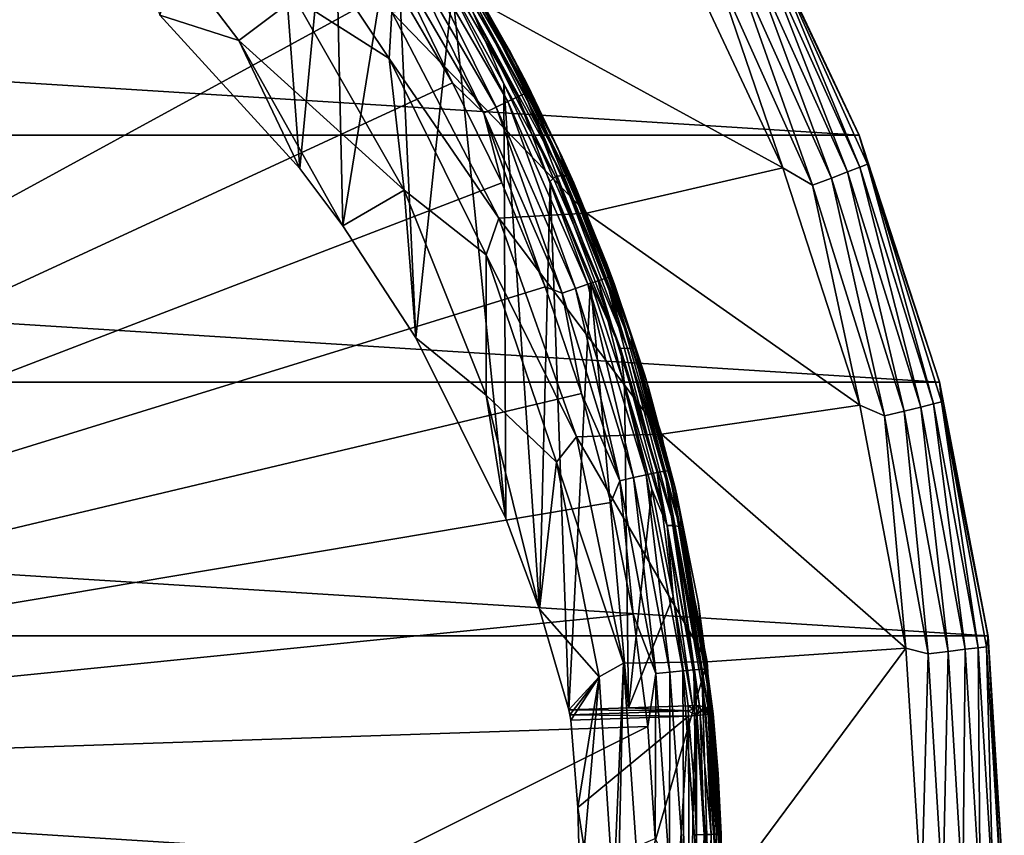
# Model space of a CAD drawing. Header units: metres. Extents: x -25 to 33, y -129 to 30.
# Tile 76 of 84: x 13 to 25, y 1 to 11. Entities that reach past the tile are written whole.
import ezdxf

# ---------------------------------------------------------------- set-up
doc = ezdxf.new("R2010")
doc.units = ezdxf.units.M
doc.layers.add('solid_BIDET-ACTIVO_SW0001', color=7, linetype='CONTINUOUS')

msp = doc.modelspace()

# ---------------------------------------------------------------- linework, layer by layer
at = {"layer": 'solid_BIDET-ACTIVO_SW0001'}
for points in [[(16.011562, 14.017381, 113.576775), (16.404495, 8.765322, 111.122856), (14.714641, 10.617585, 112.013123)], [(16.011562, 14.017381, 113.576775), (16.809004, 13.037767, 113.107475), (16.404495, 8.765322, 111.122856)], [(16.809004, 13.037767, 113.107475), (16.924826, 8.076118, 110.793335), (16.404495, 8.765322, 111.122856)], [(16.809004, 13.037767, 113.107475), (17.557573, 12.000387, 112.612038), (16.924826, 8.076118, 110.793335)], [(14.119594, 12.346813, 110.7864), (15.667853, 10.311406, 110.7864), (16.344995, 10.822946, 108.594879)], [(14.714641, 10.617585, 112.013123), (15.667853, 10.311406, 110.7864), (14.119594, 12.346813, 110.7864)], [(16.344995, 10.822946, 108.594879), (17.482912, 10.093764, 106.319153), (16.015842, 12.289389, 106.319153)], [(17.513838, 10.652752, 104), (16.015842, 12.289389, 106.319153), (17.482912, 10.093764, 106.319153)], [(-23.150644, 9.168094, 9), (-21.818834, 11.996104, 9), (23.150562, 9.168302, 9)], [(-21.818834, 11.996104, 9), (21.818703, 11.996344, 9), (23.150562, 9.168302, 9)], [(17.557573, 12.000387, 112.612038), (17.804888, 6.725285, 110.149712), (16.924826, 8.076118, 110.793335)], [(17.557573, 12.000387, 112.612038), (18.246012, 10.914783, 112.095093), (17.804888, 6.725285, 110.149712)], [(21.820036, 11.995667, 13), (23.150562, 9.168302, 9), (21.818703, 11.996344, 9)], [(21.820036, 11.995667, 13), (23.151434, 9.166302, 13), (23.150562, 9.168302, 9)], [(22.017923, 11.555898, 13.257808), (23.151434, 9.166302, 13), (21.820036, 11.995667, 13)], [(17.899942, 11.777894, 135.079788), (17.818096, 11.727866, 135.237656), (19.032341, 9.632565, 135.290344)], [(17.94829, 11.805637, 134.911224), (17.899942, 11.777894, 135.079788), (19.119747, 9.672381, 135.132431)], [(19.119747, 9.672381, 135.132431), (17.899942, 11.777894, 135.079788), (19.032341, 9.632565, 135.290344)], [(19.171329, 9.693797, 134.963806), (18.238737, 11.384134, 134.756531), (17.94829, 11.805637, 134.911224)], [(19.171329, 9.693797, 134.963806), (17.94829, 11.805637, 134.911224), (19.119747, 9.672381, 135.132431)], [(17.706732, 11.657838, 135.370926), (17.574783, 11.573426, 135.468903), (18.77236, 9.507555, 135.521561)], [(17.818096, 11.727866, 135.237656), (17.706732, 11.657838, 135.370926), (18.913361, 9.576112, 135.42363)], [(18.913361, 9.576112, 135.42363), (17.706732, 11.657838, 135.370926), (18.77236, 9.507555, 135.521561)], [(19.032341, 9.632565, 135.290344), (17.818096, 11.727866, 135.237656), (18.913361, 9.576112, 135.42363)], [(17.574783, 11.573426, 135.468903), (17.43387, 11.482157, 135.526794), (18.621775, 9.433045, 135.579361)], [(18.77236, 9.507555, 135.521561), (17.574783, 11.573426, 135.468903), (18.621775, 9.433045, 135.579361)], [(22.017923, 11.555898, 13.257808), (21.929573, 11.509528, 13.49932), (23.157003, 8.782292, 13.49932)], [(23.250298, 8.817675, 13.257808), (22.017923, 11.555898, 13.257808), (23.157003, 8.782292, 13.49932)], [(23.250298, 8.817675, 13.257808), (23.151434, 9.166302, 13), (22.017923, 11.555898, 13.257808)], [(17.43387, 11.482157, 135.526794), (17.570076, 10.962719, 135.556625), (18.24419, 9.79999, 135.586609)], [(18.621775, 9.433045, 135.579361), (17.43387, 11.482157, 135.526794), (18.24419, 9.79999, 135.586609)], [(18.617868, 10.751722, 14), (22.229818, 8.777141, 14), (20.953621, 11.494494, 14)], [(21.391571, 11.227163, 13.965926), (20.953621, 11.494494, 14), (22.229818, 8.777141, 14)], [(21.788839, 11.435665, 13.706737), (21.605328, 11.339351, 13.865894), (22.814608, 8.65244, 13.865894)], [(21.929573, 11.509528, 13.49932), (21.788839, 11.435665, 13.706737), (23.00839, 8.725931, 13.706737)], [(23.00839, 8.725931, 13.706737), (21.788839, 11.435665, 13.706737), (22.814608, 8.65244, 13.865894)], [(23.157003, 8.782292, 13.49932), (21.929573, 11.509528, 13.49932), (23.00839, 8.725931, 13.706737)], [(18.514748, 10.929508, 112.360771), (18.238737, 11.384134, 134.756531), (18.944344, 10.166704, 134.786636)], [(19.171329, 9.693797, 134.963806), (18.944344, 10.166704, 134.786636), (18.238737, 11.384134, 134.756531)], [(21.605328, 11.339351, 13.865894), (21.391571, 11.227163, 13.965926), (22.588888, 8.566835, 13.965926)], [(22.814608, 8.65244, 13.865894), (21.605328, 11.339351, 13.865894), (22.588888, 8.566835, 13.965926)], [(22.588888, 8.566835, 13.965926), (21.391571, 11.227163, 13.965926), (22.229818, 8.777141, 14)], [(18.405643, 11.108441, 112.409065), (18.514748, 10.929508, 112.360771), (19.144762, 9.784073, 111.826241)], [(18.405643, 11.108441, 112.409065), (19.144762, 9.784073, 111.826241), (19.519709, 9.003946, 111.410469)], [(18.405643, 11.108441, 112.409065), (19.519709, 9.003946, 111.410469), (18.625319, 10.682788, 112.114761)], [(-0.375807, 10.940214, 135.542542), (-0.04595, 1.337608, 135.848923), (17.570076, 10.962719, 135.556625)], [(-0.04595, 1.337608, 135.848923), (18.24419, 9.79999, 135.586609), (17.570076, 10.962719, 135.556625)], [(19.144762, 9.784073, 111.826241), (18.514748, 10.929508, 112.360771), (18.944344, 10.166704, 134.786636)], [(15.667853, 10.311406, 110.7864), (17.661781, 8.506261, 108.594879), (16.344995, 10.822946, 108.594879)], [(16.344995, 10.822946, 108.594879), (17.661781, 8.506261, 108.594879), (17.482912, 10.093764, 106.319153)], [(18.246012, 10.914783, 112.095093), (18.889509, 4.544341, 109.115959), (17.804888, 6.725285, 110.149712)], [(18.246012, 10.914783, 112.095093), (18.865223, 9.787815, 111.559975), (18.889509, 4.544341, 109.115959)], [(18.486427, 10.663653, 111.988266), (18.865223, 9.787815, 111.559975), (18.246012, 10.914783, 112.095093)], [(19.863398, 8.227724, 104), (18.618, 10.751495, 104), (17.513838, 10.652752, 104)], [(18.617868, 10.751722, 14), (19.863317, 8.227916, 14), (22.229818, 8.777141, 14)], [(18.618, 10.751495, 104), (19.863317, 8.227916, 14), (18.617868, 10.751722, 14)], [(19.863398, 8.227724, 104), (19.863317, 8.227916, 14), (18.618, 10.751495, 104)], [(14.714641, 10.617585, 112.013123), (16.404495, 8.765322, 111.122856), (15.667853, 10.311406, 110.7864)], [(18.802216, 8.168575, 104), (17.513838, 10.652752, 104), (17.482912, 10.093764, 106.319153)], [(19.863398, 8.227724, 104), (17.513838, 10.652752, 104), (18.802216, 8.168575, 104)], [(18.562567, 10.68205, 112.04097), (19.568958, 8.681048, 111.092331), (18.486427, 10.663653, 111.988266)], [(18.486427, 10.663653, 111.988266), (19.489363, 8.669517, 111.042877), (18.865223, 9.787815, 111.559975)], [(19.568958, 8.681048, 111.092331), (19.489363, 8.669517, 111.042877), (18.486427, 10.663653, 111.988266)], [(18.562567, 10.68205, 112.04097), (18.625319, 10.682788, 112.114761), (19.634531, 8.676174, 111.16346)], [(18.562567, 10.68205, 112.04097), (19.634531, 8.676174, 111.16346), (19.568958, 8.681048, 111.092331)], [(19.519709, 9.003946, 111.410469), (19.634531, 8.676174, 111.16346), (18.625319, 10.682788, 112.114761)], [(15.667853, 10.311406, 110.7864), (16.924826, 8.076118, 110.793335), (17.661781, 8.506261, 108.594879)], [(16.404495, 8.765322, 111.122856), (16.924826, 8.076118, 110.793335), (15.667853, 10.311406, 110.7864)], [(17.661781, 8.506261, 108.594879), (18.650845, 7.725433, 106.319153), (17.482912, 10.093764, 106.319153)], [(18.802216, 8.168575, 104), (17.482912, 10.093764, 106.319153), (18.650845, 7.725433, 106.319153)], [(19.144762, 9.784073, 111.826241), (18.944344, 10.166704, 134.786636), (19.568806, 8.90572, 134.82048)], [(19.171329, 9.693797, 134.963806), (19.568806, 8.90572, 134.82048), (18.944344, 10.166704, 134.786636)], [(-0.04595, 1.337608, 135.848923), (18.840616, 8.593383, 135.62027), (18.24419, 9.79999, 135.586609)], [(18.621775, 9.433045, 135.579361), (18.24419, 9.79999, 135.586609), (18.840616, 8.593383, 135.62027)], [(18.865223, 9.787815, 111.559975), (19.295485, 3.450228, 108.599564), (18.889509, 4.544341, 109.115959)], [(18.865223, 9.787815, 111.559975), (19.421999, 8.611815, 111.003006), (19.295485, 3.450228, 108.599564)], [(19.489363, 8.669517, 111.042877), (19.421999, 8.611815, 111.003006), (18.865223, 9.787815, 111.559975)], [(19.707186, 8.595166, 111.270058), (19.144762, 9.784073, 111.826241), (19.568806, 8.90572, 134.82048)], [(19.519709, 9.003946, 111.410469), (19.144762, 9.784073, 111.826241), (19.707186, 8.595166, 111.270058)], [(19.032341, 9.632565, 135.290344), (18.913361, 9.576112, 135.42363), (19.87604, 7.371498, 135.487701)], [(19.119747, 9.672381, 135.132431), (19.032341, 9.632565, 135.290344), (20.001127, 7.413568, 135.354385)], [(20.001127, 7.413568, 135.354385), (19.032341, 9.632565, 135.290344), (19.87604, 7.371498, 135.487701)], [(19.171329, 9.693797, 134.963806), (19.119747, 9.672381, 135.132431), (20.092936, 7.442553, 135.196365)], [(20.092936, 7.442553, 135.196365), (19.119747, 9.672381, 135.132431), (20.001127, 7.413568, 135.354385)], [(20.147001, 7.457238, 135.027618), (19.568806, 8.90572, 134.82048), (19.171329, 9.693797, 134.963806)], [(20.147001, 7.457238, 135.027618), (19.171329, 9.693797, 134.963806), (20.092936, 7.442553, 135.196365)], [(18.77236, 9.507555, 135.521561), (18.621775, 9.433045, 135.579361), (19.569344, 7.26295, 135.643188)], [(18.913361, 9.576112, 135.42363), (18.77236, 9.507555, 135.521561), (19.727743, 7.319726, 135.585556)], [(19.727743, 7.319726, 135.585556), (18.77236, 9.507555, 135.521561), (19.569344, 7.26295, 135.643188)], [(19.87604, 7.371498, 135.487701), (18.913361, 9.576112, 135.42363), (19.727743, 7.319726, 135.585556)], [(18.621775, 9.433045, 135.579361), (18.840616, 8.593383, 135.62027), (19.362753, 7.340106, 135.658005)], [(19.569344, 7.26295, 135.643188), (18.621775, 9.433045, 135.579361), (19.362753, 7.340106, 135.658005)], [(-24.117872, 6.189526, 9), (-23.150644, 9.168094, 9), (24.117832, 6.189676, 9)], [(-23.150644, 9.168094, 9), (23.150562, 9.168302, 9), (24.117832, 6.189676, 9)], [(23.151434, 9.166302, 13), (24.117832, 6.189676, 9), (23.150562, 9.168302, 9)], [(23.151434, 9.166302, 13), (24.117722, 6.192378, 13), (24.117832, 6.189676, 9)], [(23.250298, 8.817675, 13.257808), (24.117722, 6.192378, 13), (23.151434, 9.166302, 13)], [(19.519709, 9.003946, 111.410469), (19.707186, 8.595166, 111.270058), (20.197964, 7.368327, 110.697395)], [(19.519709, 9.003946, 111.410469), (20.197964, 7.368327, 110.697395), (20.388037, 6.80558, 110.372055)], [(19.519709, 9.003946, 111.410469), (20.388037, 6.80558, 110.372055), (19.634531, 8.676174, 111.16346)], [(19.707186, 8.595166, 111.270058), (19.568806, 8.90572, 134.82048), (20.109409, 7.606688, 134.858215)], [(20.147001, 7.457238, 135.027618), (20.109409, 7.606688, 134.858215), (19.568806, 8.90572, 134.82048)], [(23.250298, 8.817675, 13.257808), (23.157003, 8.782292, 13.49932), (24.046751, 5.926992, 13.49932)], [(24.143629, 5.950871, 13.257808), (23.250298, 8.817675, 13.257808), (24.046751, 5.926992, 13.49932)], [(24.143629, 5.950871, 13.257808), (24.117722, 6.192378, 13), (23.250298, 8.817675, 13.257808)], [(19.489363, 8.669517, 111.042877), (20.273375, 6.59524, 110.063644), (19.421999, 8.611815, 111.003006)], [(19.568958, 8.681048, 111.092331), (20.355618, 6.599771, 110.109795), (19.489363, 8.669517, 111.042877)], [(20.355618, 6.599771, 110.109795), (20.273375, 6.59524, 110.063644), (19.489363, 8.669517, 111.042877)], [(19.568958, 8.681048, 111.092331), (19.634531, 8.676174, 111.16346), (20.423357, 6.589172, 110.178223)], [(19.568958, 8.681048, 111.092331), (20.423357, 6.589172, 110.178223), (20.355618, 6.599771, 110.109795)], [(20.388037, 6.80558, 110.372055), (20.423357, 6.589172, 110.178223), (19.634531, 8.676174, 111.16346)], [(19.863317, 8.227916, 14), (23.15637, 5.910336, 14), (22.229818, 8.777141, 14)], [(22.588888, 8.566835, 13.965926), (22.229818, 8.777141, 14), (23.15637, 5.910336, 14)], [(23.00839, 8.725931, 13.706737), (22.814608, 8.65244, 13.865894), (23.6912, 5.839356, 13.865894)], [(23.157003, 8.782292, 13.49932), (23.00839, 8.725931, 13.706737), (23.892427, 5.888955, 13.706737)], [(23.892427, 5.888955, 13.706737), (23.00839, 8.725931, 13.706737), (23.6912, 5.839356, 13.865894)], [(24.046751, 5.926992, 13.49932), (23.157003, 8.782292, 13.49932), (23.892427, 5.888955, 13.706737)], [(-0.04595, 1.337608, 135.848923), (19.362753, 7.340106, 135.658005), (18.840616, 8.593383, 135.62027)], [(19.421999, 8.611815, 111.003006), (19.649887, 2.236187, 108.028107), (19.295485, 3.450228, 108.599564)], [(19.421999, 8.611815, 111.003006), (19.909586, 7.397817, 110.429436), (19.649887, 2.236187, 108.028107)], [(20.273375, 6.59524, 110.063644), (19.909586, 7.397817, 110.429436), (19.421999, 8.611815, 111.003006)], [(20.197964, 7.368327, 110.697395), (19.707186, 8.595166, 111.270058), (20.109409, 7.606688, 134.858215)], [(22.814608, 8.65244, 13.865894), (22.588888, 8.566835, 13.965926), (23.456808, 5.781584, 13.965926)], [(23.456808, 5.781584, 13.965926), (22.588888, 8.566835, 13.965926), (23.15637, 5.910336, 14)], [(23.6912, 5.839356, 13.865894), (22.814608, 8.65244, 13.865894), (23.456808, 5.781584, 13.965926)], [(16.924826, 8.076118, 110.793335), (17.804888, 6.725285, 110.149712), (17.661781, 8.506261, 108.594879)], [(17.661781, 8.506261, 108.594879), (18.652216, 6.032398, 108.594879), (18.650845, 7.725433, 106.319153)], [(17.804888, 6.725285, 110.149712), (18.652216, 6.032398, 108.594879), (17.661781, 8.506261, 108.594879)], [(20.767353, 5.562524, 104), (19.863398, 8.227724, 104), (18.802216, 8.168575, 104)], [(19.863317, 8.227916, 14), (20.767317, 5.562657, 14), (23.15637, 5.910336, 14)], [(19.863398, 8.227724, 104), (20.767317, 5.562657, 14), (19.863317, 8.227916, 14)], [(20.767353, 5.562524, 104), (20.767317, 5.562657, 14), (19.863398, 8.227724, 104)], [(19.739822, 5.528316, 104), (18.802216, 8.168575, 104), (18.650845, 7.725433, 106.319153)], [(20.767353, 5.562524, 104), (18.802216, 8.168575, 104), (19.739822, 5.528316, 104)], [(18.652216, 6.032398, 108.594879), (19.499655, 5.224917, 106.319153), (18.650845, 7.725433, 106.319153)], [(19.739822, 5.528316, 104), (18.650845, 7.725433, 106.319153), (19.499655, 5.224917, 106.319153)], [(20.197964, 7.368327, 110.697395), (20.109409, 7.606688, 134.858215), (20.563889, 6.275072, 134.899704)], [(20.147001, 7.457238, 135.027618), (20.563889, 6.275072, 134.899704), (20.109409, 7.606688, 134.858215)], [(19.909586, 7.397817, 110.429436), (20.367661, 2.260843, 108.028107), (19.649887, 2.236187, 108.028107)], [(19.87604, 7.371498, 135.487701), (19.727743, 7.319726, 135.585556), (20.428368, 5.038141, 135.661469)], [(20.001127, 7.413568, 135.354385), (19.87604, 7.371498, 135.487701), (20.582123, 5.07239, 135.563721)], [(20.582123, 5.07239, 135.563721), (19.87604, 7.371498, 135.487701), (20.428368, 5.038141, 135.661469)], [(19.909586, 7.397817, 110.429436), (20.318689, 6.159745, 109.845909), (20.367661, 2.260843, 108.028107)], [(20.273375, 6.59524, 110.063644), (20.318689, 6.159745, 109.845909), (19.909586, 7.397817, 110.429436)], [(20.092936, 7.442553, 135.196365), (20.001127, 7.413568, 135.354385), (20.711729, 5.099448, 135.430359)], [(20.711729, 5.099448, 135.430359), (20.001127, 7.413568, 135.354385), (20.582123, 5.07239, 135.563721)], [(20.147001, 7.457238, 135.027618), (20.092936, 7.442553, 135.196365), (20.806721, 5.11713, 135.272171)], [(20.806721, 5.11713, 135.272171), (20.092936, 7.442553, 135.196365), (20.711729, 5.099448, 135.430359)], [(20.862474, 5.1248, 135.103195), (20.563889, 6.275072, 134.899704), (20.147001, 7.457238, 135.027618)], [(20.862474, 5.1248, 135.103195), (20.147001, 7.457238, 135.027618), (20.806721, 5.11713, 135.272171)], [(20.613556, 6.109933, 110.114792), (20.197964, 7.368327, 110.697395), (20.563889, 6.275072, 134.899704)], [(20.388037, 6.80558, 110.372055), (20.197964, 7.368327, 110.697395), (20.613556, 6.109933, 110.114792)], [(-0.04595, 1.337608, 135.848923), (19.802351, 6.053779, 135.699692), (19.362753, 7.340106, 135.658005)], [(19.569344, 7.26295, 135.643188), (19.362753, 7.340106, 135.658005), (19.802351, 6.053779, 135.699692)], [(19.727743, 7.319726, 135.585556), (19.569344, 7.26295, 135.643188), (20.264107, 4.999877, 135.718826)], [(20.264107, 4.999877, 135.718826), (19.569344, 7.26295, 135.643188), (19.802351, 6.053779, 135.699692)], [(20.428368, 5.038141, 135.661469), (19.727743, 7.319726, 135.585556), (20.264107, 4.999877, 135.718826)], [(20.388037, 6.80558, 110.372055), (20.613556, 6.109933, 110.114792), (20.951735, 4.824399, 109.52182)], [(20.388037, 6.80558, 110.372055), (20.951735, 4.824399, 109.52182), (21.006325, 4.537887, 109.305344)], [(20.388037, 6.80558, 110.372055), (21.006325, 4.537887, 109.305344), (20.423357, 6.589172, 110.178223)], [(17.804888, 6.725285, 110.149712), (18.889509, 4.544341, 109.115959), (18.652216, 6.032398, 108.594879)], [(20.355618, 6.599771, 110.109795), (20.919058, 4.458849, 109.103035), (20.273375, 6.59524, 110.063644)], [(20.273375, 6.59524, 110.063644), (20.834946, 4.461416, 109.060219), (20.318689, 6.159745, 109.845909)], [(20.919058, 4.458849, 109.103035), (20.834946, 4.461416, 109.060219), (20.273375, 6.59524, 110.063644)], [(20.355618, 6.599771, 110.109795), (20.423357, 6.589172, 110.178223), (20.988323, 4.442447, 109.168732)], [(20.355618, 6.599771, 110.109795), (20.988323, 4.442447, 109.168732), (20.919058, 4.458849, 109.103035)], [(21.006325, 4.537887, 109.305344), (20.988323, 4.442447, 109.168732), (20.423357, 6.589172, 110.178223)], [(-24.701914, 3.130453, 9), (-24.117872, 6.189526, 9), (24.701902, 3.130533, 9)], [(-24.117872, 6.189526, 9), (24.117832, 6.189676, 9), (24.701902, 3.130533, 9)], [(20.613556, 6.109933, 110.114792), (20.563889, 6.275072, 134.899704), (20.930302, 4.916548, 134.945084)], [(20.862474, 5.1248, 135.103195), (20.930302, 4.916548, 134.945084), (20.563889, 6.275072, 134.899704)], [(24.117722, 6.192378, 13), (24.703655, 3.120798, 13), (24.117832, 6.189676, 9)], [(24.143629, 5.950871, 13.257808), (24.703655, 3.120798, 13), (24.117722, 6.192378, 13)], [(24.703655, 3.120798, 13), (24.701902, 3.130533, 9), (24.117832, 6.189676, 9)], [(20.318689, 6.159745, 109.845909), (20.64991, 4.896695, 109.251984), (20.367661, 2.260843, 108.028107)], [(20.834946, 4.461416, 109.060219), (20.64991, 4.896695, 109.251984), (20.318689, 6.159745, 109.845909)], [(20.951735, 4.824399, 109.52182), (20.613556, 6.109933, 110.114792), (20.930302, 4.916548, 134.945084)], [(-0.04595, 1.337608, 135.848923), (20.154657, 4.738677, 135.745407), (19.802351, 6.053779, 135.699692)], [(18.652216, 6.032398, 108.594879), (19.295485, 3.450228, 108.599564), (19.499655, 5.224917, 106.319153)], [(18.889509, 4.544341, 109.115959), (19.295485, 3.450228, 108.599564), (18.652216, 6.032398, 108.594879)], [(20.264107, 4.999877, 135.718826), (19.802351, 6.053779, 135.699692), (20.154657, 4.738677, 135.745407)], [(24.143629, 5.950871, 13.257808), (24.046751, 5.926992, 13.49932), (24.585842, 2.985262, 13.49932)], [(24.684895, 2.997289, 13.257808), (24.143629, 5.950871, 13.257808), (24.585842, 2.985262, 13.49932)], [(24.684895, 2.997289, 13.257808), (24.703655, 3.120798, 13), (24.143629, 5.950871, 13.257808)], [(20.767317, 5.562657, 14), (23.714027, 2.980985, 14), (23.15637, 5.910336, 14)], [(23.456808, 5.781584, 13.965926), (23.15637, 5.910336, 14), (23.714027, 2.980985, 14)], [(23.6912, 5.839356, 13.865894), (23.456808, 5.781584, 13.965926), (23.982674, 2.912024, 13.965926)], [(23.892427, 5.888955, 13.706737), (23.6912, 5.839356, 13.865894), (24.222322, 2.941122, 13.865894)], [(24.222322, 2.941122, 13.865894), (23.6912, 5.839356, 13.865894), (23.982674, 2.912024, 13.965926)], [(24.046751, 5.926992, 13.49932), (23.892427, 5.888955, 13.706737), (24.428061, 2.966104, 13.706737)], [(24.428061, 2.966104, 13.706737), (23.892427, 5.888955, 13.706737), (24.222322, 2.941122, 13.865894)], [(24.585842, 2.985262, 13.49932), (24.046751, 5.926992, 13.49932), (24.428061, 2.966104, 13.706737)], [(23.982674, 2.912024, 13.965926), (23.456808, 5.781584, 13.965926), (23.714027, 2.980985, 14)], [(20.307232, 2.800897, 104), (19.739822, 5.528316, 104), (19.499655, 5.224917, 106.319153)], [(21.314629, 2.814207, 104), (20.767353, 5.562524, 104), (19.739822, 5.528316, 104)], [(21.314629, 2.814207, 104), (19.739822, 5.528316, 104), (20.307232, 2.800897, 104)], [(20.767317, 5.562657, 14), (21.314619, 2.814276, 14), (23.714027, 2.980985, 14)], [(20.767353, 5.562524, 104), (21.314619, 2.814276, 14), (20.767317, 5.562657, 14)], [(21.314629, 2.814207, 104), (21.314619, 2.814276, 14), (20.767353, 5.562524, 104)], [(19.295485, 3.450228, 108.599564), (20.014822, 2.635001, 106.319153), (19.499655, 5.224917, 106.319153)], [(20.307232, 2.800897, 104), (19.499655, 5.224917, 106.319153), (20.014822, 2.635001, 106.319153)], [(20.806721, 5.11713, 135.272171), (20.711729, 5.099448, 135.430359), (21.155401, 2.720166, 135.518311)], [(20.862474, 5.1248, 135.103195), (20.806721, 5.11713, 135.272171), (21.252306, 2.726228, 135.359879)], [(21.252306, 2.726228, 135.359879), (20.806721, 5.11713, 135.272171), (21.155401, 2.720166, 135.518311)], [(21.308912, 2.726714, 135.190598), (20.930302, 4.916548, 134.945084), (20.862474, 5.1248, 135.103195)], [(21.308912, 2.726714, 135.190598), (20.862474, 5.1248, 135.103195), (21.252306, 2.726228, 135.359879)], [(20.264107, 4.999877, 135.718826), (20.154657, 4.738677, 135.745407), (20.42259, 3.391759, 135.795532)], [(20.428368, 5.038141, 135.661469), (20.264107, 4.999877, 135.718826), (20.697477, 2.67318, 135.806335)], [(20.697477, 2.67318, 135.806335), (20.264107, 4.999877, 135.718826), (20.42259, 3.391759, 135.795532)], [(20.582123, 5.07239, 135.563721), (20.428368, 5.038141, 135.661469), (20.865593, 2.692371, 135.749344)], [(20.865593, 2.692371, 135.749344), (20.428368, 5.038141, 135.661469), (20.697477, 2.67318, 135.806335)], [(20.711729, 5.099448, 135.430359), (20.582123, 5.07239, 135.563721), (21.022911, 2.708567, 135.651749)], [(21.022911, 2.708567, 135.651749), (20.582123, 5.07239, 135.563721), (20.865593, 2.692371, 135.749344)], [(21.155401, 2.720166, 135.518311), (20.711729, 5.099448, 135.430359), (21.022911, 2.708567, 135.651749)], [(20.64991, 4.896695, 109.251984), (20.905512, 3.60528, 108.646049), (20.367661, 2.260843, 108.028107)], [(20.834946, 4.461416, 109.060219), (20.905512, 3.60528, 108.646049), (20.64991, 4.896695, 109.251984)], [(20.951735, 4.824399, 109.52182), (20.930302, 4.916548, 134.945084), (21.207079, 3.536926, 134.994354)], [(21.308912, 2.726714, 135.190598), (21.207079, 3.536926, 134.994354), (20.930302, 4.916548, 134.945084)], [(21.210573, 3.515906, 108.916893), (20.951735, 4.824399, 109.52182), (21.207079, 3.536926, 134.994354)], [(21.006325, 4.537887, 109.305344), (20.951735, 4.824399, 109.52182), (21.210573, 3.515906, 108.916893)], [(-0.04595, 1.337608, 135.848923), (20.42259, 3.391759, 135.795532), (20.154657, 4.738677, 135.745407)], [(21.006325, 4.537887, 109.305344), (21.371395, 2.224851, 108.220375), (20.988323, 4.442447, 109.168732)], [(21.006325, 4.537887, 109.305344), (21.210573, 3.515906, 108.916893), (21.388241, 2.189327, 108.300003)], [(21.006325, 4.537887, 109.305344), (21.388241, 2.189327, 108.300003), (21.371395, 2.224851, 108.220375)], [(20.834946, 4.461416, 109.060219), (21.138504, 2.288269, 108.033798), (20.905512, 3.60528, 108.646049)], [(21.222805, 2.283757, 108.061897), (21.138504, 2.288269, 108.033798), (20.834946, 4.461416, 109.060219)], [(20.919058, 4.458849, 109.103035), (21.222805, 2.283757, 108.061897), (20.834946, 4.461416, 109.060219)], [(20.919058, 4.458849, 109.103035), (21.326832, 2.256041, 108.143929), (21.294842, 2.268433, 108.110435)], [(20.919058, 4.458849, 109.103035), (20.988323, 4.442447, 109.168732), (21.326832, 2.256041, 108.143929)], [(20.919058, 4.458849, 109.103035), (21.294842, 2.268433, 108.110435), (21.222805, 2.283757, 108.061897)], [(20.988323, 4.442447, 109.168732), (21.371395, 2.224851, 108.220375), (21.326832, 2.256041, 108.143929)], [(20.905512, 3.60528, 108.646049), (21.085493, 2.285501, 108.028107), (20.367661, 2.260843, 108.028107)], [(21.138504, 2.288269, 108.033798), (21.085493, 2.285501, 108.028107), (20.905512, 3.60528, 108.646049)], [(19.295485, 3.450228, 108.599564), (19.649887, 2.236187, 108.028107), (20.014822, 2.635001, 106.319153)], [(21.210573, 3.515906, 108.916893), (21.207079, 3.536926, 134.994354), (21.393021, 2.14212, 135.047516)], [(21.308912, 2.726714, 135.190598), (21.393021, 2.14212, 135.047516), (21.207079, 3.536926, 134.994354)], [(21.210573, 3.515906, 108.916893), (21.393021, 2.14212, 135.047516), (21.388241, 2.189327, 108.300003)], [(-0.04595, 1.337608, 135.848923), (20.601532, 2.03639, 135.84935), (20.42259, 3.391759, 135.795532)], [(20.697477, 2.67318, 135.806335), (20.42259, 3.391759, 135.795532), (20.601532, 2.03639, 135.84935)], [(-24.701914, 3.130453, 9), (24.9, 0, 9), (-24.9, 0, 9)], [(-24.701914, 3.130453, 9), (24.701902, 3.130533, 9), (24.9, 0, 9)], [(24.684895, 2.997289, 13.257808), (24.866196, 0, 13.257808), (24.703655, 3.120798, 13)], [(24.701902, 3.130533, 9), (24.9, 0, 13), (24.9, 0, 9)], [(24.703655, 3.120798, 13), (24.9, 0, 13), (24.701902, 3.130533, 9)], [(24.703655, 3.120798, 13), (24.866196, 0, 13.257808), (24.9, 0, 13)], [(21.314619, 2.814276, 14), (21.5, 0, 14), (23.714027, 2.980985, 14)], [(21.5, 0, 14), (23.9, 0, 14), (23.714027, 2.980985, 14)], [(23.982674, 2.912024, 13.965926), (23.714027, 2.980985, 14), (23.9, 0, 14)], [(24.585842, 2.985262, 13.49932), (24.428061, 2.966104, 13.706737), (24.607477, 0, 13.706737)], [(24.684895, 2.997289, 13.257808), (24.585842, 2.985262, 13.49932), (24.766418, 0, 13.49932)], [(24.585842, 2.985262, 13.49932), (24.607477, 0, 13.706737), (24.766418, 0, 13.49932)], [(24.684895, 2.997289, 13.257808), (24.766418, 0, 13.49932), (24.866196, 0, 13.257808)], [(23.982674, 2.912024, 13.965926), (23.9, 0, 14), (24.158819, 0, 13.965926)], [(24.222322, 2.941122, 13.865894), (23.982674, 2.912024, 13.965926), (24.158819, 0, 13.965926)], [(24.222322, 2.941122, 13.865894), (24.158819, 0, 13.965926), (24.400227, 0, 13.865894)], [(24.428061, 2.966104, 13.706737), (24.222322, 2.941122, 13.865894), (24.400227, 0, 13.865894)], [(24.428061, 2.966104, 13.706737), (24.400227, 0, 13.865894), (24.607477, 0, 13.706737)], [(20.307232, 2.800897, 104), (20.014822, 2.635001, 106.319153), (20.187529, 0, 106.319153)], [(20.243784, 0, 106.018234), (20.307232, 2.800897, 104), (20.187529, 0, 106.319153)], [(20.243784, 0, 106.018234), (20.5, 0, 104), (20.307232, 2.800897, 104)], [(21.314629, 2.814207, 104), (20.307232, 2.800897, 104), (20.5, 0, 104)], [(21.5, 0, 104), (21.314629, 2.814207, 104), (20.5, 0, 104)], [(21.5, 0, 104), (21.5, 0, 14), (21.314619, 2.814276, 14)], [(21.5, 0, 104), (21.314619, 2.814276, 14), (21.314629, 2.814207, 104)], [(19.649887, 2.236187, 108.028107), (19.661974, 2.1744, 108.007042), (20.014822, 2.635001, 106.319153)], [(19.661974, 2.1744, 108.007042), (19.671013, 2.110053, 108), (20.014822, 2.635001, 106.319153)], [(19.671013, 2.110053, 108), (19.755627, 1.056534, 108), (20.014822, 2.635001, 106.319153)], [(19.755627, 1.056534, 108), (19.783859, 0, 108), (20.014822, 2.635001, 106.319153)], [(19.783859, 0, 108), (20.187529, 0, 106.319153), (20.014822, 2.635001, 106.319153)], [(20.697477, 2.67318, 135.806335), (20.601532, 2.03639, 135.84935), (20.689005, 0.684573, 135.906418)], [(20.863894, 0.31289, 135.905334), (20.697477, 2.67318, 135.806335), (20.689005, 0.684573, 135.906418)], [(20.865593, 2.692371, 135.749344), (20.697477, 2.67318, 135.806335), (20.863894, 0.31289, 135.905334)], [(21.033808, 0.31266, 135.848816), (20.865593, 2.692371, 135.749344), (20.863894, 0.31289, 135.905334)], [(21.022911, 2.708567, 135.651749), (20.865593, 2.692371, 135.749344), (21.033808, 0.31266, 135.848816)], [(21.155401, 2.720166, 135.518311), (21.022911, 2.708567, 135.651749), (21.192749, 0.310478, 135.751419)], [(21.192749, 0.310478, 135.751419), (21.022911, 2.708567, 135.651749), (21.033808, 0.31266, 135.848816)], [(21.252306, 2.726228, 135.359879), (21.155401, 2.720166, 135.518311), (21.326445, 0.306362, 135.617889)], [(21.326445, 0.306362, 135.617889), (21.155401, 2.720166, 135.518311), (21.192749, 0.310478, 135.751419)], [(21.308912, 2.726714, 135.190598), (21.252306, 2.726228, 135.359879), (21.423973, 0.300651, 135.459137)], [(21.423973, 0.300651, 135.459137), (21.252306, 2.726228, 135.359879), (21.326445, 0.306362, 135.617889)], [(21.480585, 0.293909, 135.289444), (21.393021, 2.14212, 135.047516), (21.308912, 2.726714, 135.190598)], [(21.480585, 0.293909, 135.289444), (21.308912, 2.726714, 135.190598), (21.423973, 0.300651, 135.459137)], [(21.087587, 2.223174, 108.006996), (19.649887, 2.236187, 108.028107), (20.367661, 2.260843, 108.028107)], [(21.087587, 2.223174, 108.006996), (20.367661, 2.260843, 108.028107), (21.085493, 2.285501, 108.028107)], [(21.147604, 2.246205, 108.018898), (21.085493, 2.285501, 108.028107), (21.138504, 2.288269, 108.033798)], [(21.147604, 2.246205, 108.018898), (21.087587, 2.223174, 108.006996), (21.085493, 2.285501, 108.028107)], [(21.147604, 2.246205, 108.018898), (21.138504, 2.288269, 108.033798), (21.222805, 2.283757, 108.061897)], [(21.188047, 2.169143, 108.016731), (21.147604, 2.246205, 108.018898), (21.222805, 2.283757, 108.061897)], [(21.188047, 2.169143, 108.016731), (21.222805, 2.283757, 108.061897), (21.239557, 2.233642, 108.051064)], [(21.222805, 2.283757, 108.061897), (21.294842, 2.268433, 108.110435), (21.239557, 2.233642, 108.051064)], [(21.239557, 2.233642, 108.051064), (21.294842, 2.268433, 108.110435), (21.296671, 2.226132, 108.093437)], [(21.294842, 2.268433, 108.110435), (21.352863, 2.18591, 108.158356), (21.329933, 2.182769, 108.121788)], [(21.294842, 2.268433, 108.110435), (21.329933, 2.182769, 108.121788), (21.300829, 2.18039, 108.087868)], [(21.294842, 2.268433, 108.110435), (21.326832, 2.256041, 108.143929), (21.352863, 2.18591, 108.158356)], [(21.300829, 2.18039, 108.087868), (21.296671, 2.226132, 108.093437), (21.294842, 2.268433, 108.110435)], [(21.087587, 2.223174, 108.006996), (19.661974, 2.1744, 108.007042), (19.649887, 2.236187, 108.028107)], [(21.087587, 2.223174, 108.006996), (21.0898, 2.158789, 108), (19.661974, 2.1744, 108.007042)], [(21.0898, 2.158789, 108), (19.671013, 2.110053, 108), (19.661974, 2.1744, 108.007042)], [(21.0898, 2.158789, 108), (19.755627, 1.056534, 108), (19.671013, 2.110053, 108)], [(20.659338, -4.751601, 108), (19.755627, 1.056534, 108), (21.0898, 2.158789, 108)], [(21.103172, -2.029966, 108), (20.659338, -4.751601, 108), (21.0898, 2.158789, 108)], [(21.188047, 2.169143, 108.016731), (21.087587, 2.223174, 108.006996), (21.147604, 2.246205, 108.018898)], [(21.188047, 2.169143, 108.016731), (21.0898, 2.158789, 108), (21.087587, 2.223174, 108.006996)], [(21.188047, 2.169143, 108.016731), (21.150757, 1.444128, 108), (21.0898, 2.158789, 108)], [(21.103172, -2.029966, 108), (21.0898, 2.158789, 108), (21.150757, 1.444128, 108)], [(21.188047, 2.169143, 108.016731), (21.187504, 0.727807, 108), (21.150757, 1.444128, 108)], [(21.188047, 2.169143, 108.016731), (21.280153, 0.730989, 108.014687), (21.187504, 0.727807, 108)], [(21.239557, 2.233642, 108.051064), (21.233709, 2.17352, 108.037186), (21.188047, 2.169143, 108.016731)], [(21.188047, 2.169143, 108.016731), (21.233709, 2.17352, 108.037186), (21.280153, 0.730989, 108.014687)], [(21.239557, 2.233642, 108.051064), (21.300829, 2.18039, 108.087868), (21.233709, 2.17352, 108.037186)], [(21.233709, 2.17352, 108.037186), (21.300829, 2.18039, 108.087868), (21.363811, 0.733863, 108.05735)], [(21.233709, 2.17352, 108.037186), (21.363811, 0.733863, 108.05735), (21.280153, 0.730989, 108.014687)], [(21.239557, 2.233642, 108.051064), (21.296671, 2.226132, 108.093437), (21.300829, 2.18039, 108.087868)], [(21.300829, 2.18039, 108.087868), (21.329933, 2.182769, 108.121788), (21.399511, 0.735089, 108.087868)], [(21.300829, 2.18039, 108.087868), (21.399511, 0.735089, 108.087868), (21.363811, 0.733863, 108.05735)], [(21.326832, 2.256041, 108.143929), (21.371395, 2.224851, 108.220375), (21.352863, 2.18591, 108.158356)], [(21.329933, 2.182769, 108.121788), (21.352863, 2.18591, 108.158356), (21.430176, 0.736143, 108.123817)], [(21.329933, 2.182769, 108.121788), (21.430176, 0.736143, 108.123817), (21.399511, 0.735089, 108.087868)], [(21.352863, 2.18591, 108.158356), (21.371395, 2.224851, 108.220375), (21.375689, 2.188053, 108.213913)], [(21.352863, 2.18591, 108.158356), (21.375689, 2.188053, 108.213913), (21.464504, 0.737322, 108.185196)], [(21.352863, 2.18591, 108.158356), (21.464504, 0.737322, 108.185196), (21.430176, 0.736143, 108.123817)], [(21.371395, 2.224851, 108.220375), (21.388241, 2.189327, 108.300003), (21.375689, 2.188053, 108.213913)], [(21.375689, 2.188053, 108.213913), (21.388241, 2.189327, 108.300003), (21.464504, 0.737322, 108.185196)], [(21.393021, 2.14212, 135.047516), (21.45006, 1.46456, 108.300003), (21.388241, 2.189327, 108.300003)], [(21.464504, 0.737322, 108.185196), (21.388241, 2.189327, 108.300003), (21.45006, 1.46456, 108.300003)], [(21.393021, 2.14212, 135.047516), (21.487328, 0.738106, 135.104538), (21.45006, 1.46456, 108.300003)], [(21.480585, 0.293909, 135.289444), (21.487328, 0.738106, 135.104538), (21.393021, 2.14212, 135.047516)], [(-0.04595, 1.337608, 135.848923), (0.278792, -8.116108, 136.323303), (20.601532, 2.03639, 135.84935)], [(0.278792, -8.116108, 136.323303), (20.689005, 0.684573, 135.906418), (20.601532, 2.03639, 135.84935)], [(21.103172, -2.029966, 108), (21.150757, 1.444128, 108), (21.187504, 0.727807, 108)], [(21.487328, 0.738106, 135.104538), (21.487328, 0.738106, 108.300003), (21.45006, 1.46456, 108.300003)], [(21.464504, 0.737322, 108.185196), (21.45006, 1.46456, 108.300003), (21.487328, 0.738106, 108.300003)], [(20.659338, -4.751601, 108), (19.783859, 0, 108), (19.755627, 1.056534, 108)], [(21.20397, -1.941885, 108.014687), (21.103172, -2.029966, 108), (21.187504, 0.727807, 108)], [(21.20397, -1.941885, 108.014687), (21.187504, 0.727807, 108), (21.280153, 0.730989, 108.014687)], [(21.287329, -1.949519, 108.05735), (21.20397, -1.941885, 108.014687), (21.280153, 0.730989, 108.014687)], [(21.287329, -1.949519, 108.05735), (21.280153, 0.730989, 108.014687), (21.363811, 0.733863, 108.05735)], [(21.353456, -1.955575, 108.123817), (21.287329, -1.949519, 108.05735), (21.363811, 0.733863, 108.05735)], [(21.353456, -1.955575, 108.123817), (21.399511, 0.735089, 108.087868), (21.430176, 0.736143, 108.123817)], [(21.395866, -1.959459, 108.207565), (21.353456, -1.955575, 108.123817), (21.430176, 0.736143, 108.123817)], [(21.353456, -1.955575, 108.123817), (21.363811, 0.733863, 108.05735), (21.399511, 0.735089, 108.087868)], [(21.395866, -1.959459, 108.207565), (21.430176, 0.736143, 108.123817), (21.464504, 0.737322, 108.185196)], [(21.395866, -1.959459, 108.207565), (21.464504, 0.737322, 108.185196), (21.400175, -2.069426, 108.300003)], [(21.400175, -2.069426, 108.300003), (21.464504, 0.737322, 108.185196), (21.487328, 0.738106, 108.300003)], [(21.400175, -2.069426, 108.300003), (21.487328, 0.738106, 108.300003), (21.488333, -0.708202, 135.166733)], [(21.488333, -0.708202, 135.166733), (21.487328, 0.738106, 135.104538), (21.480585, 0.293909, 135.289444)], [(21.488333, -0.708202, 135.166733), (21.487328, 0.738106, 108.300003), (21.487328, 0.738106, 135.104538)]]:
    msp.add_3dface(points, dxfattribs=at)

doc.saveas('drawing.dxf')
